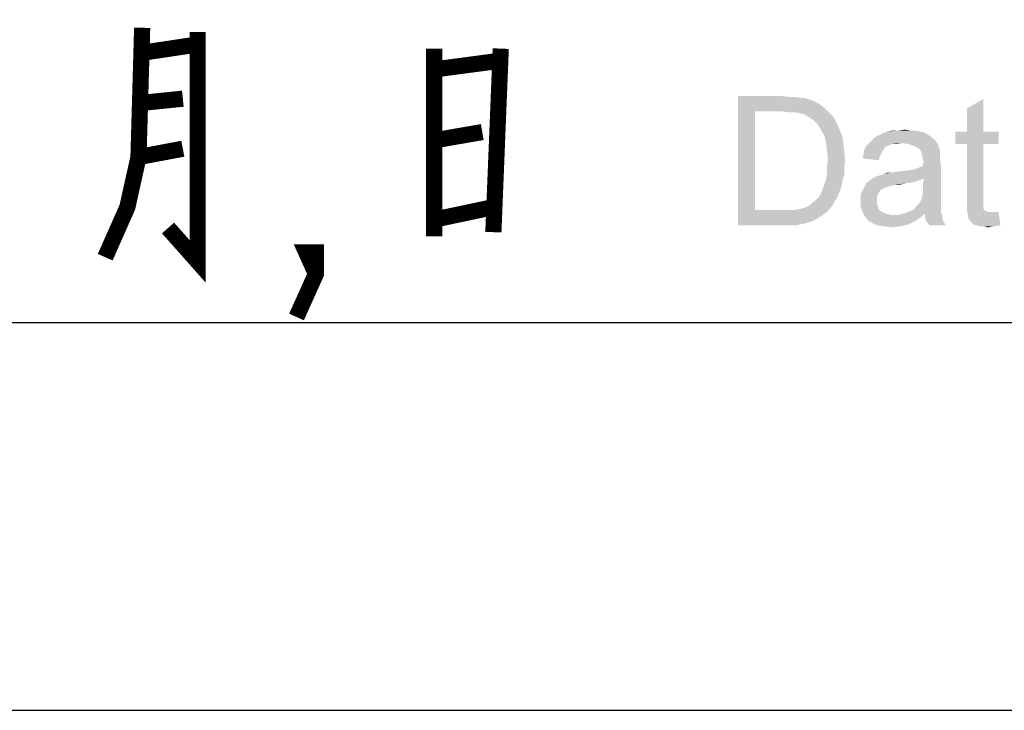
# Paper-space layout '61767N-2-A-2_1_2' of a CAD drawing. Header units: millimetres. Extents: x 0 to 594, y 1 to 420.
# Tile 12 of 83: x 423 to 439, y 29 to 40. Entities that reach past the tile are written whole.
import ezdxf

# ---------------------------------------------------------------- set-up
doc = ezdxf.new("R2010")
doc.units = ezdxf.units.MM
doc.header["$LTSCALE"] = 32.67
doc.layers.add('61767N-2-A-2_DXF_FORMAT', color=7, linetype='CONTINUOUS')
doc.layers.add('DETAIL', color=7, linetype='CONTINUOUS')

psp = doc.layouts.new('61767N-2-A-2_1_2')

# ---------------------------------------------------------------- linework, layer by layer
at = {"layer": '61767N-2-A-2_DXF_FORMAT', "color": 2, "linetype": 'Continuous'}
for p, q in [((409, 35.25), (474.5, 35.25)), ((409, 29.25), (474.5, 29.25))]:
    psp.add_line(p, q, dxfattribs=at)
at = {"layer": 'DETAIL', "color": 2, "linetype": 'Continuous', "const_width": 0.25}
for points in [[(425.2143, 39.8065), (425.1571, 37.8065), (424.9857, 37.0323), (424.6429, 36.2581)], [(426.0714, 39.7419), (426.0714, 36.1935), (425.6143, 36.7097)], [(425.2143, 39.4194), (426.0714, 39.5484)], [(429.7286, 39.4839), (429.7286, 36.5807)], [(430.7571, 39.4839), (430.6429, 36.6452)], [(429.7286, 39.1613), (430.7, 39.2903)], [(425.2143, 38.6452), (425.8429, 38.7097)], [(429.7286, 38.0645), (430.4714, 38.1935)], [(425.1571, 37.8065), (425.8429, 37.9355)], [(429.7286, 36.8387), (430.6429, 37.0323)], [(427.9, 36), (427.75, 36.3333), (427.9, 36.3333), (427.9, 36), (427.6, 35.3333)]]:
    psp.add_lwpolyline(points, dxfattribs=at)
at = {"layer": 'DETAIL', "color": 2, "linetype": 'Continuous'}
for points in [[(434.4222, 38.75), (435.1037, 38.75), (434.6889, 38.513)], [(434.6889, 38.513), (434.4222, 36.75), (434.4222, 38.75)], [(435.1037, 38.75), (435.2222, 38.7352), (434.6889, 38.513)], [(435.3111, 38.7352), (435.4, 38.7204), (434.6889, 38.513)], [(435.2222, 38.7352), (435.3111, 38.7352), (434.6889, 38.513)], [(435.4593, 38.7204), (435.5482, 38.6907), (434.6889, 38.513)], [(435.4, 38.7204), (435.4593, 38.7204), (434.6889, 38.513)], [(435.5482, 38.6907), (435.6222, 38.6611), (434.6889, 38.513)], [(435.6222, 38.6611), (435.6963, 38.6167), (434.6889, 38.513)], [(437.963, 38.2019), (437.963, 38.5574), (438.2148, 38.7056)], [(437.963, 38.2019), (438.2148, 38.7056), (438.2148, 38.2019)], [(434.6889, 38.513), (434.6889, 36.987), (434.4222, 36.75)], [(435.6963, 38.6167), (435.7556, 38.5722), (434.6889, 38.513)], [(435.1037, 38.513), (434.6889, 38.513), (435.7556, 38.5722)], [(435.2222, 38.4981), (435.1037, 38.513), (435.7556, 38.5722)], [(435.3111, 38.4981), (435.2222, 38.4981), (435.7556, 38.5722)], [(435.3111, 38.4981), (435.7556, 38.5722), (435.8296, 38.4981)], [(435.8296, 38.4981), (435.3852, 38.4833), (435.3111, 38.4981)], [(435.4444, 38.4685), (435.3852, 38.4833), (435.8296, 38.4981)], [(435.5185, 38.4241), (435.4444, 38.4685), (435.8296, 38.4981)], [(435.5185, 38.4241), (435.8296, 38.4981), (435.9037, 38.4241)], [(435.9037, 38.4241), (435.5926, 38.3796), (435.5185, 38.4241)], [(435.5926, 38.3796), (435.9037, 38.4241), (435.9482, 38.3352)], [(435.9482, 38.3352), (435.6519, 38.3204), (435.5926, 38.3796)], [(435.6963, 38.2463), (435.6519, 38.3204), (435.9482, 38.3352)], [(435.6963, 38.2463), (435.9482, 38.3352), (435.9926, 38.2315)], [(435.9926, 38.2315), (435.7556, 38.1426), (435.6963, 38.2463)], [(435.7556, 38.1426), (435.9926, 38.2315), (436.037, 38.1278)], [(437.237, 38.2019), (437.2963, 38.187), (436.6593, 38.1722)], [(437.237, 38.2019), (436.6593, 38.1722), (436.7333, 38.2019)], [(437.0889, 38.2167), (437.163, 38.2167), (436.7333, 38.2019)], [(436.9111, 38.2167), (437.0889, 38.2167), (436.7333, 38.2019)], [(436.9111, 38.2167), (436.7333, 38.2019), (436.8222, 38.2167)], [(436.7333, 38.2019), (437.163, 38.2167), (437.237, 38.2019)], [(436.9111, 38.2167), (437, 38.2315), (437.0889, 38.2167)], [(438.2148, 38.2019), (438.4519, 38.2019), (437.7852, 38.0093)], [(437.963, 38.2019), (438.2148, 38.2019), (437.7852, 38.0093)], [(437.963, 38.2019), (437.7852, 38.0093), (437.7852, 38.2019)], [(437.963, 38.0093), (437.7852, 38.0093), (438.4519, 38.2019)], [(438.2148, 38.0093), (437.963, 38.0093), (438.4519, 38.2019)], [(438.2148, 38.0093), (438.4519, 38.2019), (438.4519, 38.0093)], [(436.037, 38.1278), (435.7852, 38.0389), (435.7556, 38.1426)], [(435.7852, 38.0389), (436.037, 38.1278), (436.0519, 38.0093)], [(437.4741, 38.0685), (436.4519, 38.0241), (436.4963, 38.0685)], [(436.9556, 38.0241), (436.4519, 38.0241), (437.4741, 38.0685)], [(437.4296, 38.0981), (436.4963, 38.0685), (436.5407, 38.113)], [(436.4963, 38.0685), (437.4296, 38.0981), (437.4741, 38.0685)], [(437.4, 38.1278), (436.5407, 38.113), (436.6, 38.1426)], [(436.5407, 38.113), (437.4, 38.1278), (437.4296, 38.0981)], [(437.3556, 38.1574), (436.6, 38.1426), (436.6593, 38.1722)], [(436.6, 38.1426), (437.3556, 38.1574), (437.4, 38.1278)], [(436.6593, 38.1722), (437.2963, 38.187), (437.3556, 38.1574)], [(437.0444, 38.0093), (436.9556, 38.0241), (437.4741, 38.0685)], [(437.1037, 37.9944), (437.0444, 38.0093), (437.4741, 38.0685)], [(437.1037, 37.9944), (437.4741, 38.0685), (437.5185, 37.9944)], [(436.0519, 38.0093), (435.8, 37.9056), (435.7852, 38.0389)], [(435.8, 37.9056), (436.0519, 38.0093), (436.0667, 37.8907)], [(436.0667, 37.8907), (435.8148, 37.7574), (435.8, 37.9056)], [(436.6741, 37.9204), (436.6444, 37.8759), (436.363, 37.8463)], [(436.6741, 37.9204), (436.363, 37.8463), (436.3778, 37.9204)], [(436.7482, 37.9796), (436.7037, 37.9648), (436.3778, 37.9204)], [(436.7482, 37.9796), (436.3778, 37.9204), (436.4074, 37.9796)], [(436.3778, 37.9204), (436.7037, 37.9648), (436.6741, 37.9204)], [(436.9556, 38.0241), (436.8074, 38.0093), (436.4074, 37.9796)], [(436.9556, 38.0241), (436.4074, 37.9796), (436.4519, 38.0241)], [(436.4074, 37.9796), (436.8074, 38.0093), (436.7482, 37.9796)], [(436.8074, 38.0093), (436.9556, 38.0241), (436.8815, 38.0093)], [(437.5185, 37.9944), (437.1778, 37.9648), (437.1037, 37.9944)], [(437.2222, 37.9352), (437.1778, 37.9648), (437.5185, 37.9944)], [(437.2519, 37.9056), (437.2222, 37.9352), (437.5185, 37.9944)], [(437.2519, 37.9056), (437.5185, 37.9944), (437.5482, 37.9056)], [(437.5482, 37.9056), (437.2667, 37.8463), (437.2519, 37.9056)], [(437.5482, 37.9056), (437.5482, 37.8611), (437.2667, 37.8463)], [(438.2148, 38.0093), (437.963, 37.1648), (437.963, 38.0093)], [(437.963, 37.1648), (438.2148, 38.0093), (438.2148, 37.15)], [(436.0815, 37.7574), (435.8, 37.6537), (435.8148, 37.7574)], [(435.8, 37.6537), (436.0815, 37.7574), (436.0667, 37.6389)], [(435.8148, 37.7574), (436.0667, 37.8907), (436.0815, 37.7574)], [(436.6148, 37.8167), (436.3482, 37.787), (436.363, 37.8463)], [(436.3482, 37.787), (436.6148, 37.8167), (436.6, 37.7574)], [(436.363, 37.8463), (436.6444, 37.8759), (436.6148, 37.8167)], [(437.2667, 37.8463), (437.5482, 37.8611), (437.5482, 37.8167)], [(437.5482, 37.8167), (437.2815, 37.787), (437.2667, 37.8463)], [(437.2815, 37.787), (437.5482, 37.8167), (437.5482, 37.7574)], [(437.5482, 37.7574), (437.2963, 37.7278), (437.2815, 37.787)], [(437.2815, 37.6981), (437.2963, 37.7278), (437.5482, 37.7574)], [(437.2815, 37.6981), (437.5482, 37.7574), (437.563, 37.6833)], [(436.0667, 37.6389), (435.8, 37.55), (435.8, 37.6537)], [(435.8, 37.55), (436.0667, 37.6389), (436.0667, 37.5352)], [(436.5556, 37.5056), (437.1185, 37.6093), (437.563, 37.6833)], [(437.2963, 37.4759), (436.5556, 37.5056), (437.563, 37.6833)], [(436.5556, 37.5056), (436.6593, 37.5352), (437.1185, 37.6093)], [(436.6593, 37.5352), (436.6889, 37.55), (437.1185, 37.6093)], [(436.6889, 37.55), (436.7926, 37.5648), (437.1185, 37.6093)], [(436.7926, 37.5648), (437, 37.5944), (437.1185, 37.6093)], [(436.7926, 37.5648), (436.8667, 37.5796), (437, 37.5944)], [(437.1185, 37.6093), (437.2074, 37.6389), (437.563, 37.6833)], [(437.2074, 37.6389), (437.2815, 37.6685), (437.563, 37.6833)], [(437.563, 37.6833), (437.2815, 37.6685), (437.2815, 37.6981)], [(437.2815, 37.3722), (437.2963, 37.4759), (437.563, 37.6833)], [(437.2815, 37.3722), (437.563, 37.6833), (437.563, 37.3574)], [(436.037, 37.4463), (435.7556, 37.3722), (435.7852, 37.4611)], [(435.7556, 37.3722), (436.037, 37.4463), (436.0222, 37.3426)], [(436.0667, 37.5352), (435.7852, 37.4611), (435.8, 37.55)], [(435.7852, 37.4611), (436.0667, 37.5352), (436.037, 37.4463)], [(437.2222, 37.4463), (436.4074, 37.4019), (436.4815, 37.4611)], [(437.2222, 37.4463), (437.1333, 37.4167), (436.4074, 37.4019)], [(437.2963, 37.4759), (436.4815, 37.4611), (436.5556, 37.5056)], [(436.4815, 37.4611), (437.2963, 37.4759), (437.2222, 37.4463)], [(436.7926, 37.5648), (436.6889, 37.55), (436.7333, 37.5648)], [(435.9926, 37.2685), (435.6963, 37.2241), (435.7259, 37.2981)], [(436.0222, 37.3426), (435.7259, 37.2981), (435.7556, 37.3722)], [(435.7259, 37.2981), (436.0222, 37.3426), (435.9926, 37.2685)], [(436.6296, 37.2981), (436.3185, 37.2241), (436.363, 37.313)], [(436.6296, 37.2981), (436.6, 37.2537), (436.3185, 37.2241)], [(437.0148, 37.4019), (436.837, 37.3722), (436.363, 37.313)], [(437.0148, 37.4019), (436.363, 37.313), (436.4074, 37.4019)], [(436.837, 37.3722), (436.7778, 37.3574), (436.363, 37.313)], [(436.7778, 37.3574), (436.7333, 37.3426), (436.363, 37.313)], [(436.7333, 37.3426), (436.6889, 37.3278), (436.363, 37.313)], [(436.363, 37.313), (436.6889, 37.3278), (436.6296, 37.2981)], [(436.4074, 37.4019), (437.1333, 37.4167), (437.0148, 37.4019)], [(436.837, 37.3722), (437.0148, 37.4019), (436.8963, 37.3722)], [(437.563, 37.3574), (437.2815, 37.2981), (437.2815, 37.3722)], [(437.2815, 37.2981), (437.563, 37.3574), (437.563, 37.2685)], [(437.563, 37.2685), (437.2815, 37.2389), (437.2815, 37.2981)], [(435.6074, 37.1204), (435.6519, 37.1648), (435.963, 37.1944)], [(435.6074, 37.1204), (435.963, 37.1944), (435.9185, 37.1204)], [(435.963, 37.1944), (435.6519, 37.1648), (435.6963, 37.2241)], [(435.6963, 37.2241), (435.9926, 37.2685), (435.963, 37.1944)], [(436.3185, 37.2241), (436.6, 37.2537), (436.5704, 37.1944)], [(436.5704, 37.1944), (436.3185, 37.1204), (436.3185, 37.2241)], [(436.5704, 37.1944), (436.5704, 37.1352), (436.3185, 37.1204)], [(437.2519, 37.1352), (437.2667, 37.1796), (437.563, 37.1944)], [(437.2519, 37.1352), (437.563, 37.1944), (437.563, 37.1352)], [(437.563, 37.1944), (437.2667, 37.1796), (437.2815, 37.2389)], [(437.2815, 37.2389), (437.563, 37.2685), (437.563, 37.1944)], [(438.2148, 37.15), (437.963, 37.0611), (437.963, 37.1648)], [(438.2148, 37.15), (438.2148, 37.1056), (437.963, 37.0611)], [(435.2963, 36.987), (435.8, 36.9574), (434.4222, 36.75)], [(435.2074, 36.987), (435.2963, 36.987), (434.4222, 36.75)], [(435.1185, 36.987), (435.2074, 36.987), (434.4222, 36.75)], [(434.6889, 36.987), (435.1185, 36.987), (434.4222, 36.75)], [(435.2963, 36.987), (435.3704, 37.0019), (435.8889, 37.0611)], [(435.2963, 36.987), (435.8889, 37.0611), (435.8, 36.9574)], [(435.3704, 37.0019), (435.4296, 37.0167), (435.8889, 37.0611)], [(435.4296, 37.0167), (435.4741, 37.0315), (435.8889, 37.0611)], [(435.8889, 37.0611), (435.4741, 37.0315), (435.5333, 37.0611)], [(435.5333, 37.0611), (435.563, 37.0907), (435.9185, 37.1204)], [(435.5333, 37.0611), (435.9185, 37.1204), (435.8889, 37.0611)], [(435.9185, 37.1204), (435.563, 37.0907), (435.6074, 37.1204)], [(436.3185, 37.1204), (436.5704, 37.1352), (436.5704, 37.0907)], [(436.5704, 37.0907), (436.3185, 37.0463), (436.3185, 37.1204)], [(436.3185, 37.0463), (436.5704, 37.0907), (436.5852, 37.0463)], [(436.5852, 37.0463), (436.3482, 36.9574), (436.3185, 37.0463)], [(436.5852, 37.0463), (436.6, 37.0019), (436.3482, 36.9574)], [(436.6, 37.0019), (436.6296, 36.9722), (436.3482, 36.9574)], [(437.0296, 36.9426), (437.0889, 36.9722), (437.563, 36.987)], [(437.0296, 36.9426), (437.563, 36.987), (437.563, 36.9426)], [(437.563, 36.987), (437.0889, 36.9722), (437.1482, 37.0019)], [(437.563, 37.0167), (437.1482, 37.0019), (437.1778, 37.0463)], [(437.1482, 37.0019), (437.563, 37.0167), (437.563, 36.987)], [(437.563, 37.0759), (437.1778, 37.0463), (437.2222, 37.0907)], [(437.1778, 37.0463), (437.563, 37.0759), (437.563, 37.0167)], [(437.563, 37.1352), (437.2222, 37.0907), (437.2519, 37.1352)], [(437.2222, 37.0907), (437.563, 37.1352), (437.563, 37.0759)], [(437.963, 37.0611), (438.2148, 37.1056), (438.2148, 37.0611)], [(438.2148, 37.0611), (438.2148, 37.0315), (437.963, 36.9722)], [(438.2148, 37.0611), (437.963, 36.9722), (437.963, 37.0611)], [(438.2148, 37.0315), (438.2148, 37.0167), (437.963, 36.9722)], [(438.2148, 37.0167), (438.2296, 36.987), (437.963, 36.9722)], [(437.963, 36.9722), (438.2296, 36.987), (438.2593, 36.9722)], [(435.8, 36.9574), (435.6963, 36.8833), (434.4222, 36.75)], [(435.6963, 36.8833), (435.5926, 36.8241), (434.4222, 36.75)], [(436.3482, 36.9574), (436.6296, 36.9722), (436.6741, 36.9426)], [(436.6741, 36.9426), (436.3778, 36.8981), (436.3482, 36.9574)], [(436.6741, 36.9426), (436.7185, 36.9278), (436.3778, 36.8981)], [(436.7185, 36.9278), (436.7778, 36.913), (436.3778, 36.8981)], [(436.8519, 36.913), (436.9111, 36.913), (436.3778, 36.8981)], [(436.7778, 36.913), (436.8519, 36.913), (436.3778, 36.8981)], [(437.237, 36.8685), (436.3778, 36.8981), (436.9111, 36.913)], [(437.237, 36.8685), (436.437, 36.8241), (436.3778, 36.8981)], [(436.437, 36.8241), (437.237, 36.8685), (437.1778, 36.8241)], [(437.3111, 36.9278), (436.9111, 36.913), (436.9704, 36.9278)], [(436.9111, 36.913), (437.3111, 36.9278), (437.237, 36.8685)], [(437.563, 36.9426), (436.9704, 36.9278), (437.0296, 36.9426)], [(437.3111, 36.9278), (436.9704, 36.9278), (437.563, 36.9426)], [(437.3111, 36.9278), (437.563, 36.9426), (437.5778, 36.913)], [(437.5778, 36.913), (437.3259, 36.8241), (437.3111, 36.9278)], [(437.3259, 36.8241), (437.5778, 36.913), (437.5926, 36.8241)], [(438.2593, 36.9722), (437.9778, 36.913), (437.963, 36.9722)], [(438.2593, 36.9722), (438.2889, 36.9574), (437.9778, 36.913)], [(438.3926, 36.9574), (438.4519, 36.9574), (437.9778, 36.913)], [(438.3482, 36.9574), (438.3926, 36.9574), (437.9778, 36.913)], [(438.2889, 36.9574), (438.3482, 36.9574), (437.9778, 36.913)], [(437.9778, 36.8685), (437.9778, 36.913), (438.4519, 36.9574)], [(438.0222, 36.8093), (437.9778, 36.8685), (438.4519, 36.9574)], [(438.0815, 36.75), (438.0222, 36.8093), (438.4519, 36.9574)], [(438.1259, 36.75), (438.0815, 36.75), (438.4519, 36.9574)], [(438.1259, 36.75), (438.4519, 36.9574), (438.4815, 36.75)], [(435.5926, 36.8241), (435.4593, 36.7796), (434.4222, 36.75)], [(435.1333, 36.75), (434.4222, 36.75), (435.4593, 36.7796)], [(435.1333, 36.75), (435.4593, 36.7796), (435.3111, 36.75)], [(437.1778, 36.8241), (436.5111, 36.7796), (436.437, 36.8241)], [(437.1778, 36.8241), (437.1185, 36.7944), (436.5111, 36.7796)], [(436.5111, 36.7796), (437.1185, 36.7944), (437.0593, 36.7648)], [(437.0593, 36.7648), (436.5852, 36.75), (436.5111, 36.7796)], [(436.6889, 36.7352), (436.5852, 36.75), (437.0593, 36.7648)], [(436.6889, 36.7352), (437.0593, 36.7648), (436.9259, 36.7352)], [(436.9259, 36.7352), (436.7926, 36.7204), (436.6889, 36.7352)], [(437.5926, 36.8241), (437.3852, 36.75), (437.3259, 36.8241)], [(437.3852, 36.75), (437.5926, 36.8241), (437.637, 36.75)], [(438.4815, 36.75), (438.1704, 36.7352), (438.1259, 36.75)], [(438.2296, 36.7352), (438.1704, 36.7352), (438.4815, 36.75)], [(438.2296, 36.7352), (438.4815, 36.75), (438.3778, 36.7352)], [(438.3778, 36.7352), (438.2889, 36.7204), (438.2296, 36.7352)]]:
    psp.add_solid(points, dxfattribs=at)

doc.saveas('drawing.dxf')
